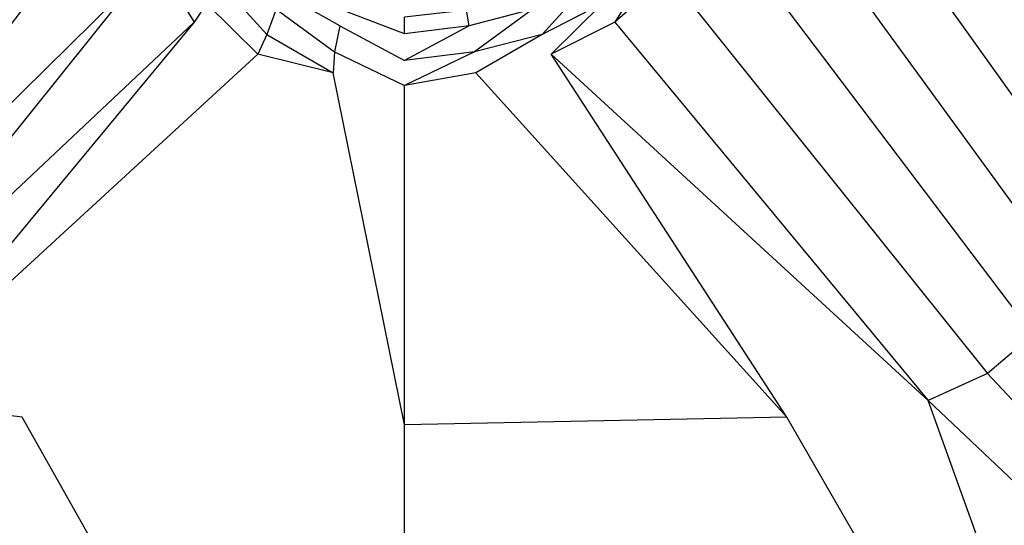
# Model space of a CAD drawing. Extents: x 0 to 0.9, y -1.3 to 0.
# Tile 4 of 18: x 0.37 to 0.58, y -0.73 to -0.62. Entities that reach past the tile are written whole.
import ezdxf

# ---------------------------------------------------------------- set-up
doc = ezdxf.new("R2010")
doc.units = 0
doc.layers.add('L1_WANNE_0_N_6231R4____REPLACEM', color=7, linetype='CONTINUOUS')

msp = doc.modelspace()

# ---------------------------------------------------------------- linework, layer by layer
at = {"layer": 'L1_WANNE_0_N_6231R4____REPLACEM', "color": 8}
for points, invisible_edges in [([(0.45, -1.297081, 0.006863), (0.002918, -0.549303, 0.00028), (0.005468, -0.002919), (0.45, -1.297081, 0.006863)], 14), ([(0.45, -1.297081, 0.006863), (0.005468, -0.002919), (0.00653, -0.002919), (0.45, -1.297081, 0.006863)], 14), ([(0.45, -1.297081, 0.006863), (0.00653, -0.002919), (0.008001, -0.002919), (0.45, -1.297081, 0.006863)], 14), ([(0.45, -1.297081, 0.006863), (0.008001, -0.002919), (0.45, -0.002919, 0.001068), (0.45, -1.297081, 0.006863)], 14), ([(0.891999, -0.002919), (0.45, -1.297081, 0.006863), (0.45, -0.002919, 0.001068), (0.891999, -0.002919)], 14), ([(0.894217, -1.296614, 0.005794), (0.45, -1.297081, 0.006863), (0.891999, -0.002919), (0.894217, -1.296614, 0.005794)], 14), ([(0.45, -1.297081, 0.006863), (0.004429, -1.295675, 0.005795), (0.002918, -0.549303, 0.00028), (0.45, -1.297081, 0.006863)], 14), ([(0.371461, -0.565883, 0.02655), (0.368361, -0.549303, 0.02655), (0.298583, -0.631228, 0.028112), (0.371461, -0.565883, 0.02655)], 14), ([(0.601417, -0.631228, 0.028112), (0.531639, -0.549303, 0.02655), (0.528539, -0.565883, 0.02655), (0.601417, -0.631228, 0.028112)], 14), ([(0.603359, -0.549303, 0.028104), (0.531639, -0.549303, 0.02655), (0.601417, -0.631228, 0.028112), (0.603359, -0.549303, 0.028104)], 14), ([(0.302842, -0.662248, 0.028061), (0.371461, -0.565883, 0.02655), (0.298583, -0.631228, 0.028112), (0.302842, -0.662248, 0.028061)], 13), ([(0.371461, -0.565883, 0.02655), (0.302842, -0.662248, 0.028061), (0.376461, -0.583175, 0.026465), (0.371461, -0.565883, 0.02655)], 14), ([(0.597158, -0.662248, 0.028061), (0.528539, -0.565883, 0.02655), (0.523539, -0.583175, 0.026465), (0.597158, -0.662248, 0.028061)], 13), ([(0.528539, -0.565883, 0.02655), (0.597158, -0.662248, 0.028061), (0.601417, -0.631228, 0.028112), (0.528539, -0.565883, 0.02655)], 14), ([(0.309165, -0.675815, 0.027991), (0.376461, -0.583175, 0.026465), (0.302842, -0.662248, 0.028061), (0.309165, -0.675815, 0.027991)], 13), ([(0.376461, -0.583175, 0.026465), (0.309165, -0.675815, 0.027991), (0.383962, -0.598068, 0.026379), (0.376461, -0.583175, 0.026465)], 14), ([(0.590834, -0.675815, 0.027991), (0.523539, -0.583175, 0.026465), (0.516038, -0.598068, 0.026379), (0.590834, -0.675815, 0.027991)], 13), ([(0.523539, -0.583175, 0.026465), (0.590834, -0.675815, 0.027991), (0.597158, -0.662248, 0.028061), (0.523539, -0.583175, 0.026465)], 14), ([(0.317524, -0.685929, 0.027995), (0.383962, -0.598068, 0.026379), (0.309165, -0.675815, 0.027991), (0.317524, -0.685929, 0.027995)], 13), ([(0.383962, -0.598068, 0.026379), (0.317524, -0.685929, 0.027995), (0.394363, -0.610062, 0.026379), (0.383962, -0.598068, 0.026379)], 14), ([(0.582476, -0.685929, 0.027995), (0.516038, -0.598068, 0.026379), (0.505637, -0.610062, 0.026379), (0.582476, -0.685929, 0.027995)], 13), ([(0.516038, -0.598068, 0.026379), (0.582476, -0.685929, 0.027995), (0.590834, -0.675815, 0.027991), (0.516038, -0.598068, 0.026379)], 14), ([(0.405664, -0.619957, 0.026379), (0.397463, -0.606663, 0.026293), (0.394363, -0.610062, 0.026379), (0.405664, -0.619957, 0.026379)], 13), ([(0.397463, -0.606663, 0.026293), (0.405664, -0.619957, 0.026379), (0.408264, -0.616059, 0.026293), (0.397463, -0.606663, 0.026293)], 14), ([(0.494336, -0.619957, 0.026379), (0.502537, -0.606663, 0.026293), (0.491736, -0.616059, 0.026293), (0.494336, -0.619957, 0.026379)], 13), ([(0.502537, -0.606663, 0.026293), (0.494336, -0.619957, 0.026379), (0.505637, -0.610062, 0.026379), (0.502537, -0.606663, 0.026293)], 14), ([(0.327129, -0.694036, 0.027991), (0.394363, -0.610062, 0.026379), (0.317524, -0.685929, 0.027995), (0.327129, -0.694036, 0.027991)], 13), ([(0.394363, -0.610062, 0.026379), (0.327129, -0.694036, 0.027991), (0.405664, -0.619957, 0.026379), (0.394363, -0.610062, 0.026379)], 14), ([(0.572871, -0.694036, 0.027991), (0.505637, -0.610062, 0.026379), (0.494336, -0.619957, 0.026379), (0.572871, -0.694036, 0.027991)], 13), ([(0.505637, -0.610062, 0.026379), (0.572871, -0.694036, 0.027991), (0.582476, -0.685929, 0.027995), (0.505637, -0.610062, 0.026379)], 14), ([(0.420965, -0.622556, 0.026293), (0.410864, -0.611361, 0.026208), (0.408264, -0.616059, 0.026293), (0.420965, -0.622556, 0.026293)], 13), ([(0.410864, -0.611361, 0.026208), (0.420965, -0.622556, 0.026293), (0.422965, -0.617258, 0.026208), (0.410864, -0.611361, 0.026208)], 14), ([(0.479035, -0.622556, 0.026293), (0.489136, -0.611361, 0.026208), (0.477035, -0.617258, 0.026208), (0.479035, -0.622556, 0.026293)], 13), ([(0.489136, -0.611361, 0.026208), (0.479035, -0.622556, 0.026293), (0.491736, -0.616059, 0.026293), (0.489136, -0.611361, 0.026208)], 14), ([(0.436366, -0.620757, 0.026208), (0.424365, -0.61396, 0.025008), (0.422965, -0.617258, 0.026208), (0.436366, -0.620757, 0.026208)], 14), ([(0.436966, -0.617458, 0.024836), (0.424365, -0.61396, 0.025008), (0.436366, -0.620757, 0.026208), (0.436966, -0.617458, 0.024836)], 14), ([(0.475635, -0.61396, 0.025008), (0.463034, -0.617458, 0.024836), (0.463634, -0.620757, 0.026208), (0.475635, -0.61396, 0.025008)], 14), ([(0.477035, -0.617258, 0.026208), (0.475635, -0.61396, 0.025008), (0.463634, -0.620757, 0.026208), (0.477035, -0.617258, 0.026208)], 14), ([(0.419065, -0.626754, 0.026379), (0.408264, -0.616059, 0.026293), (0.405664, -0.619957, 0.026379), (0.419065, -0.626754, 0.026379)], 13), ([(0.408264, -0.616059, 0.026293), (0.419065, -0.626754, 0.026379), (0.420965, -0.622556, 0.026293), (0.408264, -0.616059, 0.026293)], 14), ([(0.480935, -0.626754, 0.026379), (0.491736, -0.616059, 0.026293), (0.479035, -0.622556, 0.026293), (0.480935, -0.626754, 0.026379)], 13), ([(0.491736, -0.616059, 0.026293), (0.480935, -0.626754, 0.026379), (0.494336, -0.619957, 0.026379), (0.491736, -0.616059, 0.026293)], 14), ([(0.435266, -0.626254, 0.026293), (0.422965, -0.617258, 0.026208), (0.420965, -0.622556, 0.026293), (0.435266, -0.626254, 0.026293)], 13), ([(0.422965, -0.617258, 0.026208), (0.435266, -0.626254, 0.026293), (0.436366, -0.620757, 0.026208), (0.422965, -0.617258, 0.026208)], 14), ([(0.45, -0.622456, 0.026208), (0.436966, -0.617458, 0.024836), (0.436366, -0.620757, 0.026208), (0.45, -0.622456, 0.026208)], 14), ([(0.45, -0.622456, 0.026208), (0.45, -0.618957, 0.025008), (0.436966, -0.617458, 0.024836), (0.45, -0.622456, 0.026208)], 14), ([(0.463034, -0.617458, 0.024836), (0.45, -0.618957, 0.025008), (0.45, -0.622456, 0.026208), (0.463034, -0.617458, 0.024836)], 14), ([(0.463634, -0.620757, 0.026208), (0.463034, -0.617458, 0.024836), (0.45, -0.622456, 0.026208), (0.463634, -0.620757, 0.026208)], 14), ([(0.464734, -0.626254, 0.026293), (0.477035, -0.617258, 0.026208), (0.463634, -0.620757, 0.026208), (0.464734, -0.626254, 0.026293)], 13), ([(0.477035, -0.617258, 0.026208), (0.464734, -0.626254, 0.026293), (0.479035, -0.622556, 0.026293), (0.477035, -0.617258, 0.026208)], 14), ([(0.339618, -0.699766, 0.027986), (0.405664, -0.619957, 0.026379), (0.327129, -0.694036, 0.027991), (0.339618, -0.699766, 0.027986)], 13), ([(0.405664, -0.619957, 0.026379), (0.339618, -0.699766, 0.027986), (0.419065, -0.626754, 0.026379), (0.405664, -0.619957, 0.026379)], 14), ([(0.560382, -0.699766, 0.027986), (0.494336, -0.619957, 0.026379), (0.480935, -0.626754, 0.026379), (0.560382, -0.699766, 0.027986)], 13), ([(0.494336, -0.619957, 0.026379), (0.560382, -0.699766, 0.027986), (0.572871, -0.694036, 0.027991), (0.494336, -0.619957, 0.026379)], 14), ([(0.45, -0.628053, 0.026293), (0.436366, -0.620757, 0.026208), (0.435266, -0.626254, 0.026293), (0.45, -0.628053, 0.026293)], 13), ([(0.436366, -0.620757, 0.026208), (0.45, -0.628053, 0.026293), (0.45, -0.622456, 0.026208), (0.436366, -0.620757, 0.026208)], 14), ([(0.45, -0.628053, 0.026293), (0.463634, -0.620757, 0.026208), (0.45, -0.622456, 0.026208), (0.45, -0.628053, 0.026293)], 13), ([(0.463634, -0.620757, 0.026208), (0.45, -0.628053, 0.026293), (0.464734, -0.626254, 0.026293), (0.463634, -0.620757, 0.026208)], 14), ([(0.434966, -0.630652, 0.026379), (0.420965, -0.622556, 0.026293), (0.419065, -0.626754, 0.026379), (0.434966, -0.630652, 0.026379)], 13), ([(0.420965, -0.622556, 0.026293), (0.434966, -0.630652, 0.026379), (0.435266, -0.626254, 0.026293), (0.420965, -0.622556, 0.026293)], 14), ([(0.465034, -0.630652, 0.026379), (0.479035, -0.622556, 0.026293), (0.464734, -0.626254, 0.026293), (0.465034, -0.630652, 0.026379)], 13), ([(0.479035, -0.622556, 0.026293), (0.465034, -0.630652, 0.026379), (0.480935, -0.626754, 0.026379), (0.479035, -0.622556, 0.026293)], 14), ([(0.45, -0.63335, 0.026379), (0.435266, -0.626254, 0.026293), (0.434966, -0.630652, 0.026379), (0.45, -0.63335, 0.026379)], 13), ([(0.435266, -0.626254, 0.026293), (0.45, -0.63335, 0.026379), (0.45, -0.628053, 0.026293), (0.435266, -0.626254, 0.026293)], 14), ([(0.45, -0.63335, 0.026379), (0.464734, -0.626254, 0.026293), (0.45, -0.628053, 0.026293), (0.45, -0.63335, 0.026379)], 13), ([(0.464734, -0.626254, 0.026293), (0.45, -0.63335, 0.026379), (0.465034, -0.630652, 0.026379), (0.464734, -0.626254, 0.026293)], 14), ([(0.419065, -0.626754, 0.026379), (0.339618, -0.699766, 0.027986), (0.369438, -0.703288, 0.027971), (0.419065, -0.626754, 0.026379)], 14), ([(0.434966, -0.630652, 0.026379), (0.419065, -0.626754, 0.026379), (0.369438, -0.703288, 0.027971), (0.434966, -0.630652, 0.026379)], 14), ([(0.530562, -0.703288, 0.027971), (0.480935, -0.626754, 0.026379), (0.465034, -0.630652, 0.026379), (0.530562, -0.703288, 0.027971)], 14), ([(0.560382, -0.699766, 0.027986), (0.480935, -0.626754, 0.026379), (0.530562, -0.703288, 0.027971), (0.560382, -0.699766, 0.027986)], 14), ([(0.45, -0.704913, 0.027966), (0.434966, -0.630652, 0.026379), (0.369438, -0.703288, 0.027971), (0.45, -0.704913, 0.027966)], 14), ([(0.45, -0.704913, 0.027966), (0.45, -0.63335, 0.026379), (0.434966, -0.630652, 0.026379), (0.45, -0.704913, 0.027966)], 14), ([(0.465034, -0.630652, 0.026379), (0.45, -0.63335, 0.026379), (0.45, -0.704913, 0.027966), (0.465034, -0.630652, 0.026379)], 14), ([(0.530562, -0.703288, 0.027971), (0.465034, -0.630652, 0.026379), (0.45, -0.704913, 0.027966), (0.530562, -0.703288, 0.027971)], 14), ([(0.722357, -0.838181, 0.032229), (0.582476, -0.685929, 0.027995), (0.572871, -0.694036, 0.027991), (0.722357, -0.838181, 0.032229)], 13), ([(0.711043, -0.842505, 0.032221), (0.572871, -0.694036, 0.027991), (0.560382, -0.699766, 0.027986), (0.711043, -0.842505, 0.032221)], 13), ([(0.572871, -0.694036, 0.027991), (0.711043, -0.842505, 0.032221), (0.722357, -0.838181, 0.032229), (0.572871, -0.694036, 0.027991)], 14), ([(0.369438, -0.703288, 0.027971), (0.339618, -0.699766, 0.027986), (0.28739, -0.845223, 0.031107), (0.369438, -0.703288, 0.027971)], 14), ([(0.61261, -0.845223, 0.031107), (0.560382, -0.699766, 0.027986), (0.530562, -0.703288, 0.027971), (0.61261, -0.845223, 0.031107)], 14), ([(0.711043, -0.842505, 0.032221), (0.560382, -0.699766, 0.027986), (0.61261, -0.845223, 0.031107), (0.711043, -0.842505, 0.032221)], 14), ([(0.45, -0.846391, 0.031104), (0.369438, -0.703288, 0.027971), (0.28739, -0.845223, 0.031107), (0.45, -0.846391, 0.031104)], 14), ([(0.45, -0.846391, 0.031104), (0.45, -0.704913, 0.027966), (0.369438, -0.703288, 0.027971), (0.45, -0.846391, 0.031104)], 14), ([(0.530562, -0.703288, 0.027971), (0.45, -0.704913, 0.027966), (0.45, -0.846391, 0.031104), (0.530562, -0.703288, 0.027971)], 14), ([(0.61261, -0.845223, 0.031107), (0.530562, -0.703288, 0.027971), (0.45, -0.846391, 0.031104), (0.61261, -0.845223, 0.031107)], 14)]:
    msp.add_3dface(points, dxfattribs=dict(at, invisible_edges=invisible_edges))

doc.saveas('drawing.dxf')
